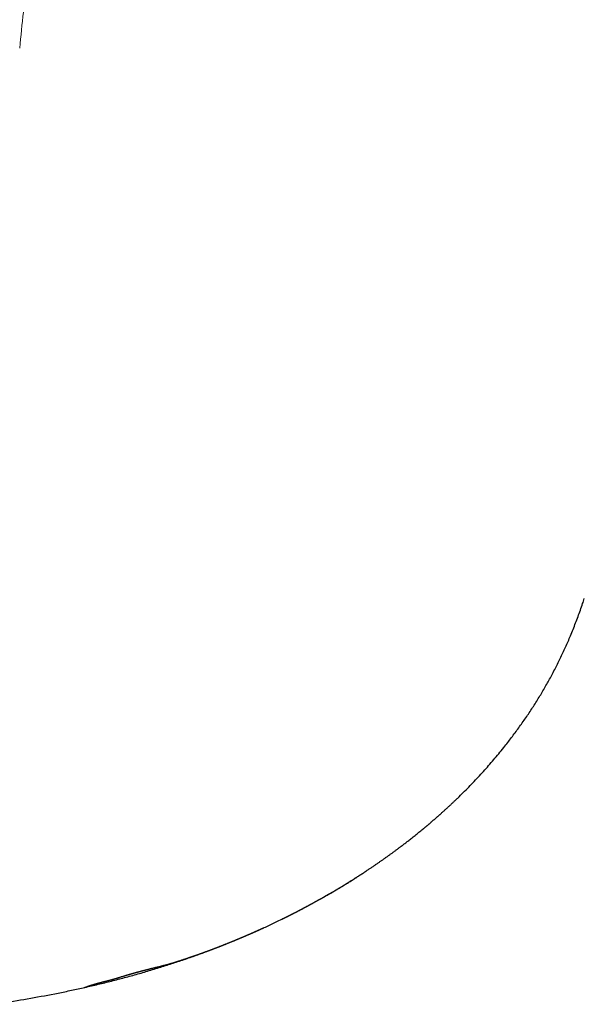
# Model space of a CAD drawing. Header units: millimetres. Extents: x 8 to 760, y 12 to 454.
# Tile 2 of 116: x 31.66 to 35.24, y 332.09 to 338.34. Entities that reach past the tile are written whole.
import ezdxf

# ---------------------------------------------------------------- set-up
doc = ezdxf.new("R2010")
doc.units = ezdxf.units.MM

msp = doc.modelspace()

# ---------------------------------------------------------------- linework, layer by layer
at = {"color": 7, "linetype": 'Continuous', "lineweight": 30}
msp.add_line((32.0704, 332.1984), (32.0707, 332.1984), dxfattribs=at)
for points, knots in [([(37.5484, 440.3916), (37.4426, 439.6667), (37.2, 438.0037), (36.8304, 435.401), (36.4376, 432.5831), (36.0531, 429.7625), (35.6765, 426.9388), (35.3148, 424.1656), (34.9675, 421.4432), (34.6341, 418.7723), (34.3079, 416.1001), (33.9889, 413.4279), (33.6773, 410.7571), (33.3733, 408.0887), (33.0767, 405.4229), (32.7876, 402.7584), (32.5058, 400.0933), (32.2329, 397.4422), (31.9686, 394.8052), (31.7127, 392.1826), (31.4638, 389.5591), (31.2153, 386.8649), (30.9679, 384.0998), (30.7224, 381.2636), (30.4849, 378.426), (30.2554, 375.587), (30.0341, 372.7467), (29.8253, 369.9594), (29.6284, 367.2252), (29.4433, 364.5444), (29.266, 361.8631), (29.0967, 359.1812), (28.9449, 356.6479), (28.8096, 354.263), (28.6895, 352.0265), (28.5767, 349.7892), (28.4716, 347.551), (28.3745, 345.3117), (28.2923, 343.2312), (28.2232, 341.3097), (28.1655, 339.5473), (28.1137, 337.7843), (28.0685, 336.0217), (28.0338, 334.4759), (28.0176, 333.5179), (28.0113, 333.1471)], [0, 0, 0, 0, 0.020402, 0.046799, 0.073206, 0.099629, 0.126071, 0.152535, 0.177508, 0.202497, 0.227489, 0.252473, 0.277437, 0.302369, 0.327261, 0.35213, 0.377003, 0.40189, 0.426344, 0.450805, 0.475267, 0.49973, 0.52615, 0.552575, 0.579006, 0.605444, 0.631889, 0.658339, 0.683282, 0.708225, 0.733169, 0.758112, 0.783055, 0.803842, 0.824631, 0.845424, 0.866223, 0.887028, 0.907842, 0.924202, 0.94057, 0.956945, 0.973318, 0.989672, 1, 1, 1, 1]), ([(34.4316, 333.3942), (34.4336, 333.3961), (34.4476, 333.4094), (34.4731, 333.4346), (34.508, 333.4697), (34.5424, 333.5054), (34.5763, 333.5415), (34.6097, 333.5781), (34.6425, 333.6152), (34.6747, 333.6527), (34.7064, 333.6907), (34.7353, 333.7265), (34.7615, 333.7598), (34.7851, 333.7907), (34.8084, 333.8218), (34.8312, 333.8533), (34.8537, 333.885), (34.8758, 333.9169), (34.8974, 333.9492), (34.9186, 333.9817), (34.9394, 334.0145), (34.9597, 334.0474), (34.9794, 334.0803), (34.9985, 334.1133), (35.0172, 334.1465), (35.0357, 334.1804), (35.0539, 334.2149), (35.0718, 334.2502), (35.0893, 334.2856), (35.1062, 334.3214), (35.1227, 334.3573), (35.1387, 334.3935), (35.1547, 334.4311), (35.1707, 334.4701), (35.1866, 334.5106), (35.202, 334.5513), (35.2167, 334.5923), (35.23, 334.6307), (35.2381, 334.6555), (35.2417, 334.6665)], [0, 0, 0, 0, 0.005457, 0.037974, 0.070492, 0.103013, 0.135539, 0.168001, 0.200466, 0.232934, 0.265402, 0.297869, 0.323376, 0.34888, 0.374381, 0.399879, 0.425373, 0.450863, 0.476349, 0.501831, 0.527309, 0.552783, 0.5778, 0.602815, 0.627829, 0.652842, 0.678773, 0.704705, 0.730639, 0.756576, 0.782517, 0.808461, 0.834408, 0.862955, 0.891506, 0.920062, 0.948622, 0.977185, 1, 1, 1, 1]), ([(33.3251, 332.633), (33.3258, 332.6333), (33.3272, 332.634), (33.3293, 332.635), (33.3315, 332.6361), (33.3337, 332.6372), (33.3359, 332.6383), (33.3382, 332.6394), (33.3405, 332.6406), (33.3429, 332.6417), (33.3453, 332.6429), (33.3478, 332.6442), (33.3503, 332.6454), (33.3529, 332.6467), (33.3555, 332.648), (33.3582, 332.6494), (33.361, 332.6508), (33.3636, 332.6521), (33.3661, 332.6533), (33.3685, 332.6545), (33.3709, 332.6557), (33.3733, 332.657), (33.3758, 332.6582), (33.3782, 332.6595), (33.3807, 332.6607), (33.3831, 332.6619), (33.3855, 332.6632), (33.388, 332.6644), (33.3905, 332.6657), (33.393, 332.667), (33.3956, 332.6683), (33.3982, 332.6696), (33.4008, 332.671), (33.4034, 332.6723), (33.406, 332.6737), (33.4087, 332.675), (33.4114, 332.6764), (33.4141, 332.6778), (33.417, 332.6793), (33.42, 332.6808), (33.423, 332.6824), (33.426, 332.684), (33.4291, 332.6856), (33.4321, 332.6872), (33.4351, 332.6887), (33.4381, 332.6903), (33.4411, 332.6919), (33.4441, 332.6934), (33.4472, 332.695), (33.4503, 332.6967), (33.4534, 332.6983), (33.4565, 332.7), (33.4597, 332.7016), (33.4628, 332.7033), (33.466, 332.705), (33.4692, 332.7067), (33.4724, 332.7084), (33.4756, 332.7101), (33.4787, 332.7118), (33.4817, 332.7134), (33.4848, 332.715), (33.4879, 332.7167), (33.491, 332.7184), (33.4941, 332.72), (33.4974, 332.7218), (33.5007, 332.7236), (33.5043, 332.7255), (33.5078, 332.7275), (33.5114, 332.7294), (33.515, 332.7314), (33.5186, 332.7333), (33.5222, 332.7353), (33.5259, 332.7373), (33.5296, 332.7394), (33.5333, 332.7414), (33.537, 332.7435), (33.5407, 332.7455), (33.5445, 332.7476), (33.5483, 332.7497), (33.5522, 332.7519), (33.5561, 332.7541), (33.5601, 332.7563), (33.5641, 332.7585), (33.5681, 332.7608), (33.5722, 332.7631), (33.5764, 332.7654), (33.5808, 332.7679), (33.5854, 332.7705), (33.59, 332.7731), (33.5946, 332.7757), (33.6012, 332.7795), (33.6097, 332.7844), (33.6202, 332.7904), (33.6306, 332.7965), (33.6424, 332.8034), (33.6556, 332.8111), (33.6701, 332.8196), (33.6843, 332.8282), (33.6984, 332.8367), (33.712, 332.8449), (33.7249, 332.8528), (33.7373, 332.8604), (33.7495, 332.868), (33.7616, 332.8755), (33.7736, 332.883), (33.7854, 332.8905), (33.7968, 332.8978), (33.8077, 332.9048), (33.8182, 332.9115), (33.8286, 332.9183), (33.8388, 332.9249), (33.849, 332.9316), (33.8614, 332.9398), (33.8759, 332.9495), (33.8925, 332.9606), (33.9088, 332.9716), (33.9247, 332.9826), (33.9377, 332.9916), (33.9478, 332.9986), (33.955, 333.0036), (33.9622, 333.0087), (33.9695, 333.0138), (33.9767, 333.019), (33.984, 333.0241), (33.9913, 333.0293), (33.9986, 333.0346), (34.006, 333.0399), (34.0135, 333.0454), (34.0211, 333.0509), (34.0287, 333.0565), (34.0364, 333.0621), (34.0441, 333.0678), (34.0518, 333.0735), (34.0594, 333.0792), (34.0671, 333.0849), (34.0754, 333.0911), (34.0842, 333.0978), (34.0935, 333.1049), (34.1029, 333.1121), (34.1124, 333.1194), (34.1219, 333.1267), (34.1322, 333.1348), (34.1434, 333.1435), (34.1554, 333.153), (34.1675, 333.1626), (34.1796, 333.1724), (34.1918, 333.1823), (34.204, 333.1922), (34.2136, 333.2001), (34.2204, 333.2057), (34.2246, 333.2092), (34.2288, 333.2127), (34.233, 333.2162), (34.2372, 333.2197), (34.2413, 333.2231), (34.2454, 333.2266), (34.2495, 333.2301), (34.2537, 333.2336), (34.2578, 333.2371), (34.262, 333.2407), (34.2662, 333.2442), (34.2704, 333.2478), (34.2746, 333.2514), (34.2787, 333.255), (34.283, 333.2587), (34.2873, 333.2624), (34.2918, 333.2663), (34.2962, 333.2701), (34.3006, 333.2739), (34.305, 333.2778), (34.3093, 333.2816), (34.3135, 333.2853), (34.3177, 333.289), (34.3218, 333.2927), (34.326, 333.2964), (34.3305, 333.3004), (34.3354, 333.3048), (34.3407, 333.3095), (34.346, 333.3143), (34.3512, 333.319), (34.3565, 333.3238), (34.3618, 333.3286), (34.367, 333.3334), (34.3723, 333.3383), (34.3775, 333.3431), (34.3828, 333.348), (34.388, 333.3529), (34.3933, 333.3577), (34.3985, 333.3626), (34.4039, 333.3677), (34.4095, 333.373), (34.4153, 333.3785), (34.421, 333.3839), (34.4267, 333.3894), (34.4305, 333.3931), (34.4324, 333.3949)], [0, 0, 0, 0, 0.004507, 0.008975, 0.013405, 0.017796, 0.02215, 0.026391, 0.030596, 0.034768, 0.038905, 0.043093, 0.047247, 0.051367, 0.055456, 0.059512, 0.063538, 0.067534, 0.070834, 0.074114, 0.077375, 0.080616, 0.08384, 0.087046, 0.090052, 0.093044, 0.096021, 0.098984, 0.101933, 0.104869, 0.107792, 0.110703, 0.113603, 0.116491, 0.119317, 0.122133, 0.12494, 0.127738, 0.13075, 0.133753, 0.136748, 0.139734, 0.142713, 0.145686, 0.148484, 0.151276, 0.154065, 0.15685, 0.159632, 0.162412, 0.16519, 0.167967, 0.170743, 0.173519, 0.176245, 0.178973, 0.181703, 0.184434, 0.186965, 0.189499, 0.192036, 0.194576, 0.197121, 0.19967, 0.202224, 0.205039, 0.207862, 0.210692, 0.21353, 0.216377, 0.219234, 0.2221, 0.224977, 0.227864, 0.230763, 0.233622, 0.236493, 0.239377, 0.242273, 0.245291, 0.248323, 0.251371, 0.254435, 0.257516, 0.260614, 0.263729, 0.267177, 0.270648, 0.274141, 0.277659, 0.281201, 0.289197, 0.297217, 0.305183, 0.313096, 0.324309, 0.335417, 0.346423, 0.357328, 0.368136, 0.377878, 0.387543, 0.397134, 0.406651, 0.416098, 0.425476, 0.434788, 0.443266, 0.451693, 0.460069, 0.468396, 0.476676, 0.484911, 0.498899, 0.512769, 0.526533, 0.540202, 0.553902, 0.559965, 0.56605, 0.572158, 0.57829, 0.584449, 0.590522, 0.596623, 0.602751, 0.608907, 0.615205, 0.621534, 0.627896, 0.63429, 0.640719, 0.647067, 0.653449, 0.659866, 0.66632, 0.674051, 0.681835, 0.689675, 0.69757, 0.705523, 0.713535, 0.723549, 0.733658, 0.743863, 0.754167, 0.764557, 0.77497, 0.785417, 0.789032, 0.792654, 0.796285, 0.799924, 0.803573, 0.807167, 0.810771, 0.814387, 0.818016, 0.821732, 0.825462, 0.829208, 0.832969, 0.836748, 0.840543, 0.844357, 0.848414, 0.852493, 0.856594, 0.86072, 0.86487, 0.869045, 0.873006, 0.87699, 0.881, 0.885034, 0.889094, 0.894312, 0.899574, 0.904881, 0.910235, 0.915637, 0.921088, 0.926589, 0.932141, 0.937746, 0.943404, 0.949117, 0.954885, 0.960709, 0.96659, 0.973127, 0.979735, 0.986416, 0.993171, 1, 1, 1, 1]), ([(34.4268, 333.3895), (34.4269, 333.3896), (34.4279, 333.3906), (34.4298, 333.3924), (34.4315, 333.394), (34.4324, 333.3949)], [0, 0, 0, 0, 0.055602, 0.51874, 1, 1, 1, 1]), ([(33.4265, 332.6843), (33.4335, 332.6878), (33.4597, 332.7013), (33.5046, 332.7254), (33.5614, 332.7566), (33.6177, 332.7887), (33.6736, 332.8214), (33.7279, 332.8544), (33.7692, 332.88), (33.7919, 332.8946), (33.7976, 332.8982)], [0, 0, 0, 0, 0.054932, 0.206105, 0.357273, 0.508436, 0.659593, 0.810745, 0.953257, 1, 1, 1, 1]), ([(33.1824, 332.5657), (33.2051, 332.5761), (33.2513, 332.5972), (33.3183, 332.6294), (33.3624, 332.6515), (33.3834, 332.6621)], [0, 0, 0, 0, 0.33532, 0.68403, 1, 1, 1, 1]), ([(31.4818, 332.0908), (31.5054, 332.0943), (31.5873, 332.1061), (31.727, 332.1294), (31.8712, 332.1561), (31.9855, 332.1796), (32.0703, 332.1981), (32.1548, 332.2177), (32.239, 332.2384), (32.323, 332.2602), (32.4066, 332.2832), (32.4899, 332.3075), (32.5714, 332.3325), (32.6512, 332.3583), (32.7293, 332.3848), (32.8069, 332.4124), (32.8841, 332.4412), (32.9609, 332.4712), (33.0358, 332.5018), (33.0921, 332.5256), (33.1229, 332.5392), (33.13, 332.5424)], [0, 0, 0, 0, 0.04172, 0.144755, 0.247796, 0.298401, 0.349005, 0.399606, 0.450203, 0.500797, 0.551388, 0.601977, 0.652567, 0.700647, 0.748729, 0.796812, 0.844895, 0.892978, 0.94106, 0.986394, 1, 1, 1, 1]), ([(32.0705, 332.1984), (32.071, 332.1985), (32.072, 332.1988), (32.0745, 332.1996), (32.0778, 332.2007), (32.0815, 332.2021), (32.0855, 332.2035), (32.0896, 332.2049), (32.0941, 332.2065), (32.0983, 332.2079), (32.1021, 332.2092), (32.1052, 332.2103), (32.1084, 332.2113), (32.1117, 332.2124), (32.1148, 332.2134), (32.1176, 332.2143), (32.12, 332.215), (32.1225, 332.2158), (32.1249, 332.2166), (32.1275, 332.2173), (32.13, 332.2181), (32.1323, 332.2188), (32.1346, 332.2195), (32.1369, 332.2202), (32.139, 332.2208), (32.1411, 332.2214), (32.1429, 332.2219), (32.1448, 332.2225), (32.1465, 332.223), (32.1481, 332.2234), (32.1494, 332.2238), (32.1507, 332.2241), (32.152, 332.2245), (32.1533, 332.2249), (32.1545, 332.2252), (32.1557, 332.2255), (32.1568, 332.2258), (32.1578, 332.2261), (32.1589, 332.2264), (32.16, 332.2267), (32.161, 332.227), (32.1619, 332.2272), (32.1628, 332.2275), (32.1637, 332.2277), (32.1645, 332.2279), (32.1654, 332.2282), (32.1663, 332.2284), (32.1672, 332.2287), (32.168, 332.2289), (32.1688, 332.2291), (32.1696, 332.2293), (32.1705, 332.2295), (32.1713, 332.2297), (32.172, 332.2299), (32.1727, 332.2301), (32.1734, 332.2303), (32.174, 332.2305), (32.1746, 332.2306), (32.1752, 332.2308), (32.1759, 332.231), (32.1765, 332.2311), (32.1771, 332.2313), (32.1777, 332.2314), (32.1783, 332.2316), (32.1789, 332.2317), (32.1794, 332.2319), (32.18, 332.232), (32.1806, 332.2322), (32.1811, 332.2323), (32.1816, 332.2324), (32.1821, 332.2326), (32.1826, 332.2327), (32.1831, 332.2328), (32.1835, 332.2329), (32.184, 332.2331), (32.1845, 332.2332), (32.1849, 332.2333), (32.1853, 332.2334), (32.1858, 332.2335), (32.1862, 332.2336), (32.1867, 332.2337), (32.1871, 332.2338), (32.1875, 332.234), (32.188, 332.2341), (32.1884, 332.2342), (32.1889, 332.2343), (32.1893, 332.2344), (32.1898, 332.2345), (32.1902, 332.2346), (32.1906, 332.2347), (32.191, 332.2348), (32.1914, 332.2349), (32.1918, 332.235), (32.1922, 332.2351), (32.1926, 332.2352), (32.1929, 332.2353), (32.1932, 332.2354), (32.1936, 332.2355), (32.1939, 332.2356), (32.1943, 332.2356), (32.1946, 332.2357), (32.195, 332.2358), (32.1953, 332.2359), (32.1956, 332.236), (32.196, 332.2361), (32.1963, 332.2362), (32.1967, 332.2362), (32.197, 332.2363), (32.1974, 332.2364), (32.1977, 332.2365), (32.1981, 332.2366), (32.1984, 332.2367), (32.1988, 332.2368), (32.1991, 332.2369), (32.1995, 332.2369), (32.1998, 332.237), (32.2002, 332.2371), (32.2005, 332.2372), (32.2009, 332.2373), (32.2012, 332.2374), (32.2016, 332.2375), (32.202, 332.2375), (32.2023, 332.2376), (32.2027, 332.2377), (32.2031, 332.2378), (32.2035, 332.2379), (32.2039, 332.238), (32.2044, 332.2381), (32.2048, 332.2382), (32.2051, 332.2383), (32.2054, 332.2384), (32.2057, 332.2385), (32.206, 332.2385), (32.2062, 332.2386), (32.2065, 332.2387), (32.2068, 332.2387), (32.2071, 332.2388), (32.2074, 332.2389), (32.2077, 332.239), (32.208, 332.239), (32.2082, 332.2391), (32.2085, 332.2392), (32.2088, 332.2392), (32.2091, 332.2393), (32.2094, 332.2394), (32.2097, 332.2395), (32.21, 332.2395), (32.2103, 332.2396), (32.2107, 332.2397), (32.211, 332.2398), (32.2114, 332.2399), (32.2118, 332.24), (32.2121, 332.2401), (32.2125, 332.2402), (32.2129, 332.2403), (32.2133, 332.2404), (32.2136, 332.2405), (32.214, 332.2406), (32.2144, 332.2406), (32.2148, 332.2408), (32.2152, 332.2409), (32.2156, 332.241), (32.2161, 332.2411), (32.2165, 332.2412), (32.2169, 332.2413), (32.2174, 332.2414), (32.2178, 332.2415), (32.2182, 332.2416), (32.2187, 332.2417), (32.2192, 332.2419), (32.2197, 332.242), (32.2202, 332.2421), (32.2207, 332.2423), (32.2212, 332.2424), (32.2218, 332.2425), (32.2223, 332.2427), (32.223, 332.2429), (32.2236, 332.243), (32.2242, 332.2432), (32.2249, 332.2434), (32.2255, 332.2435), (32.2261, 332.2437), (32.2267, 332.2439), (32.2274, 332.244), (32.2281, 332.2442), (32.2289, 332.2444), (32.2296, 332.2446), (32.2304, 332.2448), (32.2312, 332.245), (32.232, 332.2453), (32.2329, 332.2455), (32.2338, 332.2458), (32.2347, 332.246), (32.2357, 332.2463), (32.2367, 332.2466), (32.2379, 332.2469), (32.239, 332.2472), (32.2401, 332.2475), (32.2412, 332.2478), (32.2425, 332.2481), (32.2439, 332.2485), (32.2454, 332.249), (32.247, 332.2494), (32.2485, 332.2498), (32.2501, 332.2503), (32.2517, 332.2507), (32.2533, 332.2512), (32.2552, 332.2517), (32.2575, 332.2524), (32.2602, 332.2531), (32.2628, 332.2539), (32.2655, 332.2547), (32.2683, 332.2555), (32.271, 332.2563), (32.2741, 332.2572), (32.2777, 332.2583), (32.2816, 332.2595), (32.2855, 332.2607), (32.2901, 332.2621), (32.2954, 332.2637), (32.3011, 332.2655), (32.3069, 332.2673), (32.3129, 332.2692), (32.3176, 332.2706), (32.3209, 332.2716), (32.3227, 332.2722), (32.3245, 332.2727), (32.3263, 332.2733), (32.3281, 332.2738), (32.3298, 332.2743), (32.3313, 332.2748), (32.3328, 332.2752), (32.3342, 332.2756), (32.3356, 332.2761), (32.337, 332.2765), (32.3384, 332.2769), (32.3397, 332.2773), (32.3409, 332.2777), (32.3421, 332.278), (32.3433, 332.2784), (32.3446, 332.2787), (32.3458, 332.2791), (32.3469, 332.2794), (32.348, 332.2798), (32.349, 332.28), (32.3499, 332.2803), (32.3509, 332.2806), (32.3519, 332.2809), (32.3528, 332.2812), (32.3538, 332.2815), (32.3547, 332.2817), (32.3556, 332.282), (32.3566, 332.2823), (32.3575, 332.2825), (32.3584, 332.2828), (32.3592, 332.283), (32.36, 332.2833), (32.3608, 332.2835), (32.3615, 332.2837), (32.3622, 332.2839), (32.3629, 332.2841), (32.3637, 332.2843), (32.3644, 332.2845), (32.3651, 332.2847), (32.3658, 332.2849), (32.3666, 332.2851), (32.3673, 332.2854), (32.368, 332.2855), (32.3686, 332.2857), (32.3692, 332.2859), (32.3697, 332.2861), (32.3703, 332.2862), (32.3709, 332.2864), (32.3714, 332.2865), (32.372, 332.2867), (32.3726, 332.2869), (32.3731, 332.287), (32.3737, 332.2872), (32.3742, 332.2873), (32.3748, 332.2875), (32.3753, 332.2876), (32.3759, 332.2878), (32.3764, 332.2879), (32.377, 332.2881), (32.3775, 332.2883), (32.3781, 332.2884), (32.3786, 332.2886), (32.3792, 332.2887), (32.3798, 332.2889), (32.3803, 332.289), (32.3809, 332.2892), (32.3814, 332.2894), (32.382, 332.2895), (32.3826, 332.2897), (32.3831, 332.2898), (32.3837, 332.29), (32.3842, 332.2901), (32.3848, 332.2903), (32.3853, 332.2904), (32.3858, 332.2906), (32.3863, 332.2907), (32.3868, 332.2909), (32.3873, 332.291), (32.3878, 332.2911), (32.3883, 332.2913), (32.3888, 332.2914), (32.3893, 332.2915), (32.3897, 332.2917), (32.3902, 332.2918), (32.3907, 332.2919), (32.3911, 332.2921), (32.3916, 332.2922), (32.3921, 332.2923), (32.3926, 332.2925), (32.3932, 332.2926), (32.3937, 332.2928), (32.3943, 332.2929), (32.3949, 332.2931), (32.3954, 332.2932), (32.396, 332.2934), (32.3966, 332.2935), (32.3971, 332.2937), (32.3977, 332.2939), (32.3983, 332.294), (32.3988, 332.2942), (32.3994, 332.2943), (32.4, 332.2945), (32.4005, 332.2946), (32.4011, 332.2948), (32.4016, 332.2949), (32.4022, 332.2951), (32.4028, 332.2952), (32.4033, 332.2954), (32.4039, 332.2955), (32.4045, 332.2957), (32.405, 332.2958), (32.4056, 332.296), (32.4062, 332.2962), (32.4067, 332.2963), (32.4073, 332.2965), (32.4079, 332.2966), (32.4086, 332.2968), (32.4092, 332.297), (32.4098, 332.2971), (32.4105, 332.2973), (32.4111, 332.2975), (32.4117, 332.2977), (32.4124, 332.2978), (32.413, 332.298), (32.4137, 332.2982), (32.4145, 332.2984), (32.4152, 332.2986), (32.416, 332.2988), (32.4167, 332.299), (32.4175, 332.2992), (32.4184, 332.2994), (32.4193, 332.2997), (32.4202, 332.2999), (32.4211, 332.3001), (32.422, 332.3004), (32.4229, 332.3006), (32.4238, 332.3008), (32.4246, 332.3011), (32.4256, 332.3013), (32.4266, 332.3016), (32.4277, 332.3019), (32.4288, 332.3022), (32.4298, 332.3024), (32.4309, 332.3027), (32.4321, 332.303), (32.4333, 332.3033), (32.4345, 332.3037), (32.4358, 332.304), (32.4372, 332.3043), (32.4386, 332.3047), (32.4401, 332.3051), (32.4416, 332.3055), (32.4432, 332.3059), (32.4447, 332.3063), (32.4463, 332.3067), (32.448, 332.3071), (32.4499, 332.3076), (32.4517, 332.3081), (32.4536, 332.3086), (32.4556, 332.3091), (32.4578, 332.3096), (32.4602, 332.3103), (32.4627, 332.3109), (32.4652, 332.3115), (32.4676, 332.3121), (32.4701, 332.3128), (32.4726, 332.3134), (32.4754, 332.3141), (32.4784, 332.3148), (32.4817, 332.3157), (32.4854, 332.3166), (32.4895, 332.3176), (32.4939, 332.3187), (32.4984, 332.3198), (32.5036, 332.3211), (32.5094, 332.3225), (32.5158, 332.3241), (32.5223, 332.3258), (32.5288, 332.3274), (32.5383, 332.3298), (32.5507, 332.3329), (32.5657, 332.3367), (32.5803, 332.3405), (32.5927, 332.3438), (32.6024, 332.3465), (32.6086, 332.3482), (32.615, 332.3501), (32.6214, 332.3519), (32.628, 332.3539), (32.6345, 332.3558), (32.641, 332.3578), (32.6474, 332.3597), (32.654, 332.3617), (32.6606, 332.3638), (32.6667, 332.3657), (32.6723, 332.3675), (32.6772, 332.369), (32.6821, 332.3706), (32.6871, 332.3722), (32.6922, 332.3739), (32.6973, 332.3755), (32.7023, 332.3772), (32.7071, 332.3788), (32.7119, 332.3803), (32.7167, 332.382), (32.7216, 332.3836), (32.7265, 332.3852), (32.7311, 332.3868), (32.7355, 332.3883), (32.7396, 332.3897), (32.7437, 332.3911), (32.7479, 332.3925), (32.752, 332.3939), (32.7562, 332.3954), (32.7604, 332.3968), (32.7645, 332.3983), (32.7685, 332.3996), (32.7724, 332.401), (32.7762, 332.4023), (32.7801, 332.4037), (32.784, 332.4051), (32.7879, 332.4065), (32.7916, 332.4078), (32.7952, 332.4091), (32.7985, 332.4102), (32.8018, 332.4114), (32.8051, 332.4126), (32.8084, 332.4138), (32.8117, 332.415), (32.815, 332.4162), (32.8182, 332.4173), (32.8213, 332.4185), (32.8246, 332.4197), (32.8278, 332.4208), (32.831, 332.422), (32.8342, 332.4232), (32.8375, 332.4244), (32.8407, 332.4256), (32.844, 332.4268), (32.8472, 332.428), (32.8505, 332.4292), (32.8537, 332.4304), (32.8569, 332.4316), (32.86, 332.4327), (32.863, 332.4339), (32.866, 332.435), (32.8691, 332.4362), (32.8721, 332.4373), (32.8752, 332.4385), (32.8782, 332.4396), (32.8811, 332.4407), (32.8839, 332.4418), (32.8868, 332.4428), (32.8896, 332.4439), (32.8925, 332.445), (32.8953, 332.4461), (32.8982, 332.4472), (32.901, 332.4483), (32.9039, 332.4494), (32.9068, 332.4505), (32.9097, 332.4516), (32.9125, 332.4527), (32.9153, 332.4538), (32.9181, 332.4549), (32.9208, 332.4559), (32.9236, 332.457), (32.9265, 332.4582), (32.9296, 332.4594), (32.9328, 332.4606), (32.936, 332.4619), (32.9392, 332.4631), (32.9425, 332.4644), (32.9457, 332.4657), (32.9489, 332.467), (32.952, 332.4682), (32.955, 332.4694), (32.958, 332.4706), (32.961, 332.4718), (32.964, 332.473), (32.9682, 332.4746), (32.9735, 332.4768), (32.98, 332.4794), (32.9865, 332.482), (32.9929, 332.4846), (32.998, 332.4867), (33.0017, 332.4882), (33.0042, 332.4892), (33.0067, 332.4902), (33.0091, 332.4912), (33.0116, 332.4922), (33.014, 332.4932), (33.0164, 332.4942), (33.0187, 332.4952), (33.0211, 332.4962), (33.0235, 332.4971), (33.0259, 332.4981), (33.0283, 332.4991), (33.0306, 332.5001), (33.033, 332.5011), (33.0353, 332.502), (33.0376, 332.503), (33.0399, 332.504), (33.0422, 332.5049), (33.0445, 332.5059), (33.0468, 332.5068), (33.0491, 332.5078), (33.0513, 332.5087), (33.0536, 332.5097), (33.056, 332.5107), (33.0584, 332.5117), (33.0609, 332.5127), (33.0633, 332.5137), (33.0656, 332.5147), (33.0678, 332.5157), (33.0699, 332.5166), (33.0721, 332.5175), (33.0742, 332.5184), (33.0763, 332.5193), (33.0784, 332.5201), (33.0804, 332.521), (33.0825, 332.5219), (33.0846, 332.5228), (33.0869, 332.5238), (33.0893, 332.5248), (33.0916, 332.5258), (33.094, 332.5268), (33.0963, 332.5278), (33.0986, 332.5288), (33.1009, 332.5298), (33.1032, 332.5308), (33.1055, 332.5318), (33.1077, 332.5327), (33.11, 332.5337), (33.1122, 332.5346), (33.1143, 332.5356), (33.1164, 332.5365), (33.1184, 332.5374), (33.1204, 332.5382), (33.1226, 332.5392), (33.1248, 332.5401), (33.1271, 332.5412), (33.1294, 332.5422), (33.1317, 332.5431), (33.1339, 332.5441), (33.1362, 332.5451), (33.1384, 332.5461), (33.1408, 332.5472), (33.1432, 332.5482), (33.1456, 332.5493), (33.1479, 332.5503), (33.1503, 332.5514), (33.1528, 332.5525), (33.1554, 332.5536), (33.1579, 332.5547), (33.1604, 332.5558), (33.1628, 332.5569), (33.1653, 332.558), (33.1677, 332.5591), (33.1702, 332.5602), (33.1727, 332.5614), (33.1754, 332.5625), (33.178, 332.5637), (33.1806, 332.5649), (33.1834, 332.5662), (33.1864, 332.5675), (33.1897, 332.569), (33.1929, 332.5705), (33.1962, 332.5719), (33.1994, 332.5734), (33.2026, 332.5749), (33.2057, 332.5763), (33.2078, 332.5772), (33.2088, 332.5777)], [0, 0, 0, 0, 0.035285, 0.068632, 0.100034, 0.129485, 0.151251, 0.171804, 0.191141, 0.209257, 0.21904, 0.228424, 0.23741, 0.245998, 0.254187, 0.259333, 0.264308, 0.269113, 0.273747, 0.278211, 0.282506, 0.285982, 0.289339, 0.292577, 0.295696, 0.298064, 0.30036, 0.302583, 0.304734, 0.306128, 0.30749, 0.308821, 0.31012, 0.311388, 0.312625, 0.313575, 0.314507, 0.315419, 0.316312, 0.317187, 0.318043, 0.318706, 0.319357, 0.319996, 0.320625, 0.321242, 0.321848, 0.322444, 0.32298, 0.323507, 0.324025, 0.324534, 0.325034, 0.325526, 0.325889, 0.326248, 0.326601, 0.32695, 0.327295, 0.327634, 0.327969, 0.3283, 0.328594, 0.328883, 0.32917, 0.329452, 0.329732, 0.330008, 0.330281, 0.3305, 0.330717, 0.330932, 0.331144, 0.331355, 0.331564, 0.331771, 0.331959, 0.332146, 0.332331, 0.332514, 0.332697, 0.332877, 0.333057, 0.333235, 0.333412, 0.333587, 0.333762, 0.333935, 0.334097, 0.334259, 0.334419, 0.334578, 0.334737, 0.334865, 0.334992, 0.335119, 0.335245, 0.335371, 0.335494, 0.335616, 0.335739, 0.33586, 0.335984, 0.336108, 0.336231, 0.336354, 0.336477, 0.336599, 0.336721, 0.336843, 0.336965, 0.337086, 0.337207, 0.337328, 0.337447, 0.337565, 0.337684, 0.337802, 0.337923, 0.338044, 0.338165, 0.338286, 0.338407, 0.338528, 0.338649, 0.3388, 0.338952, 0.339104, 0.339257, 0.339353, 0.339449, 0.339546, 0.339643, 0.339741, 0.339838, 0.339937, 0.340035, 0.340134, 0.340233, 0.340331, 0.34043, 0.340528, 0.340628, 0.340735, 0.340844, 0.340952, 0.341062, 0.341172, 0.341283, 0.341414, 0.341546, 0.34168, 0.341814, 0.341952, 0.342091, 0.342232, 0.342373, 0.342516, 0.34266, 0.342805, 0.342968, 0.343133, 0.3433, 0.343469, 0.343639, 0.343807, 0.343978, 0.34415, 0.344324, 0.344533, 0.344745, 0.344959, 0.345176, 0.345396, 0.345618, 0.345888, 0.346162, 0.34644, 0.346722, 0.347009, 0.347294, 0.347583, 0.347876, 0.348173, 0.348539, 0.34891, 0.349287, 0.349671, 0.350061, 0.350457, 0.350933, 0.351417, 0.35191, 0.352413, 0.353023, 0.353646, 0.354282, 0.354932, 0.355595, 0.356272, 0.357199, 0.358151, 0.359127, 0.360128, 0.361154, 0.362205, 0.363281, 0.364383, 0.366232, 0.368149, 0.370134, 0.372188, 0.374311, 0.376503, 0.378765, 0.38199, 0.385347, 0.388839, 0.392465, 0.397878, 0.403566, 0.409163, 0.414422, 0.419347, 0.420745, 0.422115, 0.423456, 0.424768, 0.426052, 0.427307, 0.428274, 0.429223, 0.430155, 0.431071, 0.431969, 0.432851, 0.433594, 0.434324, 0.435043, 0.435749, 0.436444, 0.437128, 0.437799, 0.438319, 0.438832, 0.439338, 0.439837, 0.44033, 0.440816, 0.441295, 0.441742, 0.442183, 0.442618, 0.443048, 0.443473, 0.443892, 0.444218, 0.44454, 0.444859, 0.445175, 0.445488, 0.445799, 0.446106, 0.44641, 0.446711, 0.44701, 0.447306, 0.447599, 0.447828, 0.448055, 0.44828, 0.448504, 0.448727, 0.448948, 0.449161, 0.449374, 0.449585, 0.449795, 0.450003, 0.450207, 0.45041, 0.450612, 0.450812, 0.451016, 0.451219, 0.451421, 0.451622, 0.451822, 0.452022, 0.45222, 0.452418, 0.452615, 0.452811, 0.453007, 0.453202, 0.453393, 0.453584, 0.453774, 0.453964, 0.454133, 0.454302, 0.454471, 0.45464, 0.454809, 0.454977, 0.455146, 0.455315, 0.455475, 0.455635, 0.455795, 0.455955, 0.456116, 0.456276, 0.456466, 0.456656, 0.456846, 0.457036, 0.457231, 0.457426, 0.457621, 0.457818, 0.458014, 0.458212, 0.45841, 0.458608, 0.458808, 0.459008, 0.459208, 0.45941, 0.459609, 0.459809, 0.46001, 0.460212, 0.460419, 0.460627, 0.460836, 0.461047, 0.461259, 0.461472, 0.461686, 0.461927, 0.46217, 0.462415, 0.462661, 0.462909, 0.463155, 0.463402, 0.463652, 0.463903, 0.464205, 0.464509, 0.464817, 0.465127, 0.465441, 0.465757, 0.466141, 0.46653, 0.466923, 0.467321, 0.467724, 0.468124, 0.46853, 0.46894, 0.469355, 0.469863, 0.470379, 0.470903, 0.471434, 0.471973, 0.472519, 0.473174, 0.473839, 0.474516, 0.475203, 0.476037, 0.476887, 0.477754, 0.478637, 0.479537, 0.480454, 0.481577, 0.482725, 0.483898, 0.485096, 0.486319, 0.48796, 0.489645, 0.491374, 0.493191, 0.495056, 0.496968, 0.498927, 0.500934, 0.503636, 0.50642, 0.509287, 0.513257, 0.517378, 0.521649, 0.526072, 0.532652, 0.539543, 0.546744, 0.554255, 0.562077, 0.580658, 0.600783, 0.622423, 0.643919, 0.651657, 0.659241, 0.666673, 0.673954, 0.681084, 0.688067, 0.694517, 0.700837, 0.70703, 0.713098, 0.71904, 0.723209, 0.727316, 0.731362, 0.735346, 0.73927, 0.743135, 0.746941, 0.750378, 0.753767, 0.757108, 0.760401, 0.763648, 0.766849, 0.769446, 0.772012, 0.774548, 0.777055, 0.779533, 0.781982, 0.784403, 0.786796, 0.788922, 0.791026, 0.793109, 0.795171, 0.797212, 0.799232, 0.801233, 0.802882, 0.804518, 0.806141, 0.807751, 0.809349, 0.810934, 0.812418, 0.813891, 0.815354, 0.816807, 0.81825, 0.819684, 0.821109, 0.822524, 0.823931, 0.82533, 0.826695, 0.828052, 0.829402, 0.830745, 0.831982, 0.833213, 0.834439, 0.835659, 0.836874, 0.838084, 0.83929, 0.840391, 0.841489, 0.842583, 0.843674, 0.844762, 0.845847, 0.84693, 0.84801, 0.849088, 0.850163, 0.851237, 0.852309, 0.853319, 0.854327, 0.855334, 0.85634, 0.857345, 0.858508, 0.85967, 0.860832, 0.861994, 0.863156, 0.864318, 0.865481, 0.866548, 0.867616, 0.868685, 0.869756, 0.870828, 0.871902, 0.87421, 0.876527, 0.878826, 0.881102, 0.883357, 0.884251, 0.885142, 0.886031, 0.886917, 0.8878, 0.888666, 0.889529, 0.89039, 0.891249, 0.892124, 0.892998, 0.89387, 0.894741, 0.89561, 0.896479, 0.897347, 0.898214, 0.899081, 0.899947, 0.900813, 0.901679, 0.902545, 0.903412, 0.904366, 0.90532, 0.906276, 0.907232, 0.90819, 0.909061, 0.909933, 0.910806, 0.911681, 0.912559, 0.913422, 0.914288, 0.915156, 0.916026, 0.917066, 0.91811, 0.919157, 0.920209, 0.921266, 0.922327, 0.923393, 0.924464, 0.925541, 0.926624, 0.927712, 0.928806, 0.929844, 0.930887, 0.931935, 0.93299, 0.934051, 0.935287, 0.936531, 0.937784, 0.939046, 0.940317, 0.941598, 0.942889, 0.94432, 0.945763, 0.947218, 0.948687, 0.950168, 0.951837, 0.953522, 0.955225, 0.956945, 0.958682, 0.960437, 0.96221, 0.964002, 0.966067, 0.968157, 0.970272, 0.972411, 0.974577, 0.977451, 0.980369, 0.983333, 0.986559, 0.989839, 0.993171, 0.996558, 1, 1, 1, 1]), ([(33.13, 332.5424), (33.1302, 332.5425), (33.1312, 332.5429), (33.1329, 332.5437), (33.1352, 332.5447), (33.1374, 332.5457), (33.1397, 332.5467), (33.1422, 332.5478), (33.1448, 332.5489), (33.1474, 332.55), (33.1499, 332.5512), (33.1524, 332.5523), (33.155, 332.5534), (33.1576, 332.5546), (33.1603, 332.5558), (33.1629, 332.5569), (33.1655, 332.5581), (33.1681, 332.5593), (33.1706, 332.5604), (33.1732, 332.5616), (33.1759, 332.5628), (33.1786, 332.564), (33.1813, 332.5652), (33.184, 332.5664), (33.1868, 332.5677), (33.1899, 332.5691), (33.1931, 332.5706), (33.1963, 332.572), (33.1995, 332.5734), (33.2025, 332.5749), (33.2056, 332.5762), (33.2075, 332.5771), (33.2085, 332.5776)], [0, 0, 0, 0, 0.005921, 0.026745, 0.047738, 0.068905, 0.090249, 0.115892, 0.141795, 0.167961, 0.194397, 0.221105, 0.248091, 0.277852, 0.307952, 0.338398, 0.369194, 0.400345, 0.431855, 0.463728, 0.499212, 0.535146, 0.571535, 0.608382, 0.645693, 0.693963, 0.743003, 0.79282, 0.843421, 0.894814, 0.947005, 1, 1, 1, 1])]:
    msp.add_open_spline(points, degree=3, knots=knots, dxfattribs=at)
at = {"color": 8, "linetype": 'Continuous', "lineweight": 0}
msp.add_open_spline([(31.7033, 338.6142), (31.6955, 338.5386), (31.6797, 338.3869), (31.6643, 338.2351), (31.6566, 338.1589)], degree=3, knots=[0, 0, 0, 0, 0.49808, 1, 1, 1, 1], dxfattribs=at)

doc.saveas('drawing.dxf')
